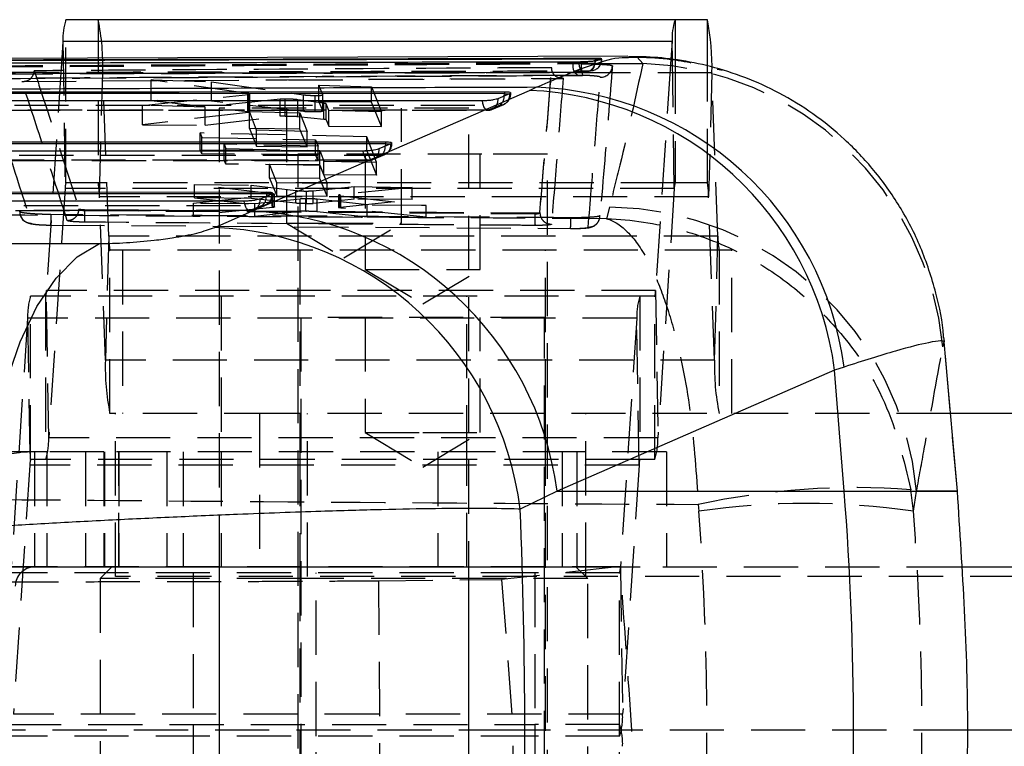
# Model space of a CAD drawing. Extents: x 40 to 414, y 17 to 320.
# Tile 5 of 16: x 175 to 200, y 35 to 54. Entities that reach past the tile are written whole.
import ezdxf

# ---------------------------------------------------------------- set-up
doc = ezdxf.new("R2010")
doc.units = 0
doc.header["$LTSCALE"] = 1.111111
doc.linetypes.add('HIDDEN', pattern=[1.905, 1.27, -0.635])
doc.layers.get('0').update_dxf_attribs({"linetype": 'CONTINUOUS'})

msp = doc.modelspace()

# ---------------------------------------------------------------- linework, layer by layer
at = {"color": 7, "linetype": 'CONTINUOUS'}
for p, q in [((191.697932, 54.380134), (175.830888, 54.380134)), ((192.538835, 54.380134), (191.697932, 54.380134)), ((175.752123, 53.813892), (175.723253, 53.376129)), ((191.619167, 53.813892), (175.752123, 53.813892)), ((191.619167, 53.813892), (191.588499, 53.348858)), ((190.471296, 53.430382), (172.082051, 53.362735)), ((189.616616, 53.31461), (189.784818, 53.358046)), ((189.624177, 53.369476), (189.624177, 53.35382)), ((189.784818, 53.358046), (189.788204, 53.361265)), ((190.471552, 53.393077), (190.487651, 53.393956)), ((189.594604, 53.310212), (189.616616, 53.31461)), ((187.902796, 52.540444), (188.081621, 52.620048)), ((170.370171, 52.505016), (187.250822, 52.504802)), ((180.671546, 49.391729), (187.902796, 52.540444)), ((187.389216, 52.4507), (187.084242, 52.322229)), ((187.250822, 52.504802), (187.250822, 52.454475)), ((187.397521, 52.454475), (187.389216, 52.4507)), ((168.376194, 51.198733), (184.152263, 51.199575)), ((184.290656, 51.145496), (183.985682, 51.017041)), ((184.152263, 51.199575), (184.152263, 51.149253)), ((184.298925, 51.149253), (184.290656, 51.145496)), ((166.382216, 49.892333), (181.053705, 49.894534)), ((181.192095, 49.84049), (180.887122, 49.712063)), ((181.053705, 49.894534), (181.053705, 49.84422)), ((181.20031, 49.84422), (181.192095, 49.84049)), ((179.70616, 48.972137), (180.671546, 49.391729)), ((165.002713, 48.55598), (176.70727, 48.553663)), ((198.710381, 45.999818), (198.710745, 45.995682)), ((199.050832, 42.110035), (198.710782, 45.996844)), ((195.852681, 45.258867), (188.622517, 42.110035)), ((196.100106, 45.338472), (195.852681, 45.258867)), ((196.101255, 42.110035), (195.852681, 45.258867)), ((211.377238, 44.130134), (198.874097, 44.130134)), ((188.622517, 42.110035), (187.661459, 41.636437)), ((188.622517, 42.110035), (196.101255, 42.110035)), ((196.101255, 42.110035), (199.050683, 42.110035)), ((219.790255, 40.130134), (199.137124, 40.130134)), ((219.790255, 35.880134), (199.320949, 35.880134))]:
    msp.add_line(p, q, dxfattribs=at)
at = {"color": 7, "linetype": 'HIDDEN'}
for p, q in [((175.830888, 50.130134), (175.830888, 54.380134)), ((176.671791, 54.380134), (176.671791, 50.130134)), ((175.752123, 53.813892), (175.81034, 49.982418)), ((175.723253, 53.376129), (175.324378, 47.327849)), ((189.784818, 53.35382), (189.784818, 53.358046)), ((189.784818, 53.35382), (189.79213, 53.35382)), ((190.487651, 53.393956), (190.708857, 53.406015)), ((190.708857, 53.406015), (190.857623, 53.243352)), ((191.588499, 53.348858), (191.191422, 47.327849)), ((191.677384, 49.982418), (191.626288, 53.345261)), ((188.485069, 53.121094), (188.485063, 53.130407)), ((189.035878, 53.235861), (189.035878, 53.259971)), ((189.035878, 53.235861), (189.259185, 53.234572)), ((189.616616, 53.310212), (189.594604, 53.310212)), ((189.616616, 53.31461), (189.616616, 53.310212)), ((189.689703, 53.237656), (190.857623, 53.243352)), ((191.697932, 53.338442), (191.697932, 50.130134)), ((192.538835, 50.130134), (192.538835, 53.175857)), ((176.702693, 49.769019), (176.790247, 52.995859)), ((192.657291, 52.995859), (176.790247, 52.995859)), ((176.947375, 48.741249), (176.790247, 52.995859)), ((181.597433, 52.816559), (188.782281, 52.856576)), ((181.631115, 52.81071), (188.798935, 52.850468)), ((189.28962, 52.931188), (189.162069, 52.932466)), ((192.657291, 52.995859), (192.569737, 49.769019)), ((192.814418, 48.741249), (192.657291, 52.995859)), ((174.686669, 52.774984), (181.597433, 52.816559)), ((178.054612, 52.273763), (178.054612, 52.813031)), ((180.56826, 52.459031), (178.054612, 52.813031)), ((178.054612, 52.813031), (179.621072, 52.763969)), ((179.621072, 52.763969), (182.021568, 52.42512)), ((179.621072, 52.261856), (179.621072, 52.763969)), ((182.42069, 52.678032), (183.79333, 52.636707)), ((182.42069, 52.240573), (182.42069, 52.678032)), ((182.519076, 52.423641), (182.42069, 52.678032)), ((183.79333, 52.230138), (183.79333, 52.636707)), ((183.79333, 52.636707), (184.04958, 51.979402)), ((177.824658, 52.149812), (180.584034, 52.432966)), ((180.56826, 51.991919), (180.568259, 52.459031)), ((180.584034, 52.432966), (180.618567, 52.438917)), ((180.584034, 51.967405), (180.584034, 52.432966)), ((180.624775, 51.978264), (180.624775, 52.44362)), ((182.021567, 51.989155), (182.021568, 52.42512)), ((182.327322, 51.978549), (182.327322, 52.407619)), ((182.519076, 51.99785), (182.519076, 52.423641)), ((182.519191, 51.997252), (182.519191, 52.423028)), ((187.397521, 52.454475), (187.41869, 52.454475)), ((187.41869, 52.454475), (187.41869, 52.474041)), ((177.824658, 51.645475), (177.824658, 52.149812)), ((179.454499, 52.10411), (177.824658, 52.149812)), ((178.054612, 52.273763), (180.56826, 51.991919)), ((179.621072, 52.261856), (178.054612, 52.273763)), ((181.41456, 52.308122), (179.454499, 52.10411)), ((179.454499, 51.633088), (179.454499, 52.10411)), ((182.021567, 51.989155), (179.621072, 52.261856)), ((186.322472, 52.080134), (179.822472, 52.080134)), ((179.822472, 52.080134), (179.822472, 24.580133)), ((181.414556, 51.864872), (181.414556, 52.308122)), ((181.545011, 51.872235), (181.545011, 52.313121)), ((181.572472, 52.080134), (181.572472, 49.080134)), ((181.870919, 51.862376), (181.870919, 52.296117)), ((182.551772, 52.204171), (181.870919, 52.296117)), ((183.79333, 52.230138), (182.42069, 52.240573)), ((182.42069, 52.240573), (182.519076, 51.99785)), ((182.551772, 51.787315), (182.551772, 52.204171)), ((182.609714, 51.774219), (182.609714, 52.189404)), ((182.676835, 52.016026), (182.609714, 52.189404)), ((184.04958, 51.598162), (183.79333, 52.230138)), ((184.572472, 49.080134), (184.572472, 52.080134)), ((186.322472, 24.580133), (186.322472, 52.080134)), ((187.138606, 52.154876), (186.833633, 52.026406)), ((186.928176, 52.040538), (187.233122, 52.169187)), ((170.037281, 52.021628), (186.809216, 52.021565)), ((180.584034, 51.967405), (177.824658, 51.645475)), ((179.454499, 51.633088), (181.414556, 51.864872)), ((180.612738, 51.987566), (181.925122, 51.952371)), ((180.612738, 51.543826), (180.612738, 51.987566)), ((180.798968, 51.501168), (180.612738, 51.987566)), ((181.870919, 51.862376), (182.551772, 51.787315)), ((181.925122, 51.533852), (181.925122, 51.952371)), ((181.925122, 51.952371), (182.111435, 51.469672)), ((182.676835, 51.608596), (182.676835, 52.016026)), ((184.04958, 51.979402), (182.676835, 52.016026)), ((184.04958, 51.598162), (184.04958, 51.979402)), ((177.824658, 51.645475), (179.454499, 51.633088)), ((182.609714, 51.774219), (182.676835, 51.608596)), ((182.676835, 51.608596), (184.04958, 51.598162)), ((183.665953, 51.329689), (179.325064, 51.431011)), ((179.325064, 50.99548), (179.325064, 51.431011)), ((179.325064, 51.431011), (179.36812, 51.31724)), ((179.36812, 50.888967), (179.36812, 51.31724)), ((179.36812, 51.31724), (182.336269, 51.24949)), ((181.925122, 51.533852), (180.612738, 51.543826)), ((180.612738, 51.543826), (180.798968, 51.084263)), ((180.798968, 51.084263), (180.798968, 51.501168)), ((182.111435, 51.469672), (180.798968, 51.501168)), ((182.111435, 51.074288), (181.925122, 51.533852)), ((182.111435, 51.074288), (182.111435, 51.469672)), ((183.921421, 50.673744), (183.665953, 51.329689)), ((183.665953, 50.962516), (183.665953, 51.329689)), ((182.399877, 51.084586), (179.957013, 51.137531)), ((179.957013, 50.727624), (179.957013, 51.137531)), ((179.957013, 51.137531), (179.999528, 51.025544)), ((180.798968, 51.084263), (182.111435, 51.074288)), ((182.336269, 50.866428), (182.336269, 51.24949)), ((182.336269, 51.24949), (182.399877, 51.084586)), ((182.399877, 50.709073), (182.399877, 51.084586)), ((184.298925, 51.149253), (184.320131, 51.149253)), ((184.320131, 51.149253), (184.320131, 51.168833)), ((179.325064, 50.99548), (183.665953, 50.962516)), ((179.36812, 50.888967), (179.325064, 50.99548)), ((182.336269, 50.866428), (179.36812, 50.888967)), ((179.999528, 50.622449), (179.999528, 51.025544)), ((179.999528, 51.025544), (182.442392, 50.974411)), ((186.666719, 50.880133), (181.873734, 50.880133)), ((181.873734, 50.880133), (181.873734, 50.016498)), ((182.399877, 50.709073), (182.336269, 50.866428)), ((182.442392, 50.603898), (182.442392, 50.974411)), ((182.442392, 50.974411), (182.54868, 50.699136)), ((183.623734, 50.880133), (183.623734, 47.880134)), ((183.665953, 50.962516), (183.921421, 50.330539)), ((184.040061, 50.849654), (183.735089, 50.721197)), ((183.828849, 50.740238), (184.133825, 50.868682)), ((186.623734, 47.880134), (186.623734, 50.880133)), ((188.373735, 50.880133), (186.666719, 50.880133)), ((188.373735, 23.380133), (188.373735, 50.880133)), ((168.043325, 50.71534), (183.710678, 50.716371)), ((179.957013, 50.727624), (182.399877, 50.709073)), ((179.999528, 50.622449), (179.957013, 50.727624)), ((182.442392, 50.603898), (179.999528, 50.622449)), ((181.135058, 50.620544), (182.447444, 50.596753)), ((181.135058, 50.251733), (181.135058, 50.620544)), ((181.321262, 50.134755), (181.135058, 50.620544)), ((182.54868, 50.340964), (182.442392, 50.603898)), ((182.447444, 50.241757), (182.447444, 50.596753)), ((182.447444, 50.596753), (182.633741, 50.115886)), ((182.54868, 50.340964), (182.54868, 50.699136)), ((182.54868, 50.699136), (183.921421, 50.673744)), ((183.921421, 50.330539), (183.921421, 50.673744)), ((183.921421, 50.330539), (182.54868, 50.340964)), ((191.697932, 50.130134), (175.830888, 50.130134)), ((179.176605, 49.73966), (179.176605, 50.092626)), ((181.207591, 49.845601), (179.176605, 50.092626)), ((179.176605, 50.092626), (180.652298, 50.071585)), ((180.652298, 50.071585), (181.823722, 49.931903)), ((180.652298, 49.728444), (180.652298, 50.071585)), ((182.447444, 50.241757), (181.135058, 50.251733)), ((181.135058, 50.251733), (181.321262, 49.792164)), ((181.321262, 49.792164), (181.321262, 50.134755)), ((182.633741, 50.115886), (181.321262, 50.134755)), ((182.267046, 49.926358), (183.342114, 50.03452)), ((182.633741, 49.782189), (182.447444, 50.241757)), ((182.633741, 49.782189), (182.633741, 50.115886)), ((184.84874, 50.014458), (182.978059, 49.822012)), ((183.342114, 50.03452), (184.84874, 50.014458)), ((183.342114, 49.707999), (183.342114, 50.03452)), ((184.84874, 49.696547), (184.84874, 50.014458)), ((192.538835, 50.130134), (191.697932, 50.130134)), ((175.81034, 49.982418), (175.382596, 43.496376)), ((191.677384, 49.982418), (175.81034, 49.982418)), ((192.569737, 49.769019), (176.702693, 49.769019)), ((176.859821, 45.514409), (176.702693, 49.769019)), ((179.151925, 49.599834), (181.216875, 49.818427)), ((181.20031, 49.84422), (181.221572, 49.84422)), ((181.207591, 49.517622), (181.20759, 49.845601)), ((181.216875, 49.818427), (181.256278, 49.824779)), ((181.216875, 49.491945), (181.216875, 49.818427)), ((181.221572, 49.84422), (181.221572, 49.863821)), ((181.266261, 49.503741), (181.266261, 49.830757)), ((181.321262, 49.792164), (182.633741, 49.782189)), ((181.823722, 49.602117), (181.823722, 49.931903)), ((182.095947, 49.591851), (182.095947, 49.919839)), ((182.267046, 49.598842), (182.267046, 49.926358)), ((182.930128, 49.809992), (182.930128, 49.490104)), ((182.97806, 49.501767), (182.978059, 49.822012)), ((182.990047, 49.476068), (182.990046, 49.795227)), ((182.990047, 49.795227), (185.215019, 49.542128)), ((191.677384, 49.982418), (191.24964, 43.496376)), ((192.726865, 45.514409), (192.569737, 49.769019)), ((179.151925, 49.281688), (179.151925, 49.599834)), ((180.747905, 49.584013), (179.151925, 49.599834)), ((179.176605, 49.73966), (181.207591, 49.517622)), ((180.652298, 49.728444), (179.176605, 49.73966)), ((180.941521, 49.544619), (180.63655, 49.416188)), ((181.823722, 49.602117), (180.652298, 49.728444)), ((180.730259, 49.435293), (181.035238, 49.563696)), ((181.931633, 49.711588), (180.747905, 49.584013)), ((180.747905, 49.269559), (180.747905, 49.584013)), ((181.873734, 49.517522), (181.873734, 23.380133)), ((181.931633, 49.392823), (181.931633, 49.711588)), ((182.082207, 49.399771), (182.082207, 49.71845)), ((183.342114, 49.707999), (182.267046, 49.598842)), ((182.378953, 49.389484), (182.378953, 49.706826)), ((183.679698, 49.55614), (182.378953, 49.706826)), ((182.97806, 49.501767), (184.84874, 49.696547)), ((184.84874, 49.696547), (183.342114, 49.707999)), ((183.679698, 49.247277), (183.679698, 49.55614)), ((185.215019, 49.542128), (183.679698, 49.55614)), ((185.215019, 49.235609), (185.215019, 49.542128)), ((189.986187, 49.498408), (189.907633, 49.200066)), ((166.049378, 49.408922), (180.61215, 49.411371)), ((174.629567, 49.380939), (174.627361, 49.38453)), ((176.173059, 49.452338), (176.175162, 49.450561)), ((176.314321, 49.439086), (188.043581, 49.350774)), ((176.314321, 49.439086), (176.314321, 49.413723)), ((176.314321, 49.413701), (188.043581, 49.32804)), ((181.216875, 49.491945), (179.151925, 49.281688)), ((179.151925, 49.281688), (180.747905, 49.269559)), ((180.747905, 49.269559), (181.931633, 49.392823)), ((182.378953, 49.389484), (183.679698, 49.247277)), ((182.990046, 49.476068), (182.945243, 49.482905)), ((185.215019, 49.235609), (182.990047, 49.476068)), ((183.679698, 49.247277), (185.215019, 49.235609)), ((188.043581, 49.350773), (188.043581, 49.328034)), ((188.17608, 49.357788), (188.176074, 49.357835)), ((188.176077, 49.359967), (188.176077, 49.357835)), ((175.427204, 49.033195), (188.971011, 48.94458)), ((181.572472, 49.080134), (182.422332, 49.080134)), ((181.572472, 49.080134), (183.072472, 48.178842)), ((182.422332, 49.080134), (184.572472, 49.080134)), ((183.072472, 48.178842), (184.572472, 49.080134)), ((176.947375, 48.741249), (176.859821, 45.514409)), ((192.814418, 48.741249), (176.947375, 48.741249)), ((192.726865, 45.514409), (192.814418, 48.741249)), ((192.84532, 48.380134), (176.978276, 48.380134)), ((176.978276, 44.130134), (176.978276, 48.380134)), ((177.308919, 48.380134), (177.308919, 44.130134)), ((181.923734, 48.380134), (181.923734, 44.130134)), ((188.323734, 44.130134), (188.323734, 48.380134)), ((192.84532, 48.380134), (192.84532, 44.130134)), ((193.175963, 48.380134), (192.84532, 48.380134)), ((193.175963, 44.130134), (193.175963, 48.380134)), ((183.623734, 47.880134), (186.623734, 47.880134)), ((183.623734, 47.880134), (185.123734, 46.978843)), ((185.123734, 46.978843), (186.623734, 47.880134)), ((191.191422, 47.327849), (175.324378, 47.327849)), ((175.382596, 43.496376), (175.324378, 47.327849)), ((191.191422, 47.327849), (191.24964, 43.496376)), ((190.779929, 47.180134), (174.912885, 47.180134)), ((174.912885, 42.930134), (174.912885, 47.180134)), ((175.303831, 47.180134), (175.303831, 42.930134)), ((179.872472, 47.180134), (179.872472, 42.930134)), ((186.272472, 42.930134), (186.272472, 47.180134)), ((190.779929, 47.180134), (190.779929, 42.930134)), ((191.170875, 47.180134), (190.779929, 47.180134)), ((191.170875, 42.930134), (191.170875, 47.180134)), ((174.83412, 46.613891), (174.406375, 40.127849)), ((190.701165, 46.613891), (174.83412, 46.613891)), ((174.83412, 46.613891), (174.892337, 42.782418)), ((188.298734, 46.630134), (181.948734, 46.630134)), ((181.948734, 46.630134), (181.948734, 28.630134)), ((183.623734, 46.630134), (183.623734, 43.630133)), ((186.623734, 43.630133), (186.623734, 46.630134)), ((188.298734, 28.630134), (188.298734, 46.630134)), ((190.701165, 46.613891), (190.273419, 40.127849)), ((190.759382, 42.782418), (190.701165, 46.613891)), ((198.667656, 45.860454), (198.710381, 45.999818)), ((198.690932, 46.111233), (198.710381, 45.999818)), ((199.050683, 42.110035), (198.710745, 45.995682)), ((192.726865, 45.514409), (176.859821, 45.514409)), ((181.36544, 44.130134), (176.978276, 44.130134)), ((177.123734, 39.880134), (177.123734, 44.130134)), ((180.873734, 44.130134), (180.873734, 39.880134)), ((198.874097, 44.130134), (181.36544, 44.130134)), ((181.923734, 44.130134), (181.923734, 43.130133)), ((182.123734, 39.880134), (182.123734, 44.130134)), ((188.323734, 43.130133), (188.323734, 44.130134)), ((189.373734, 39.880134), (189.373734, 44.130134)), ((183.623734, 43.630133), (185.123734, 43.630133)), ((183.623734, 43.630133), (185.123734, 42.728843)), ((185.123734, 43.630133), (186.623734, 43.630133)), ((185.123734, 42.728843), (186.623734, 43.630133)), ((191.24964, 43.496376), (175.382596, 43.496376)), ((175.338384, 43.130133), (174.011335, 43.130133)), ((175.010927, 43.130133), (175.010927, 40.130134)), ((175.338384, 43.130133), (175.338384, 40.130134)), ((176.822472, 43.130133), (175.338384, 43.130133)), ((176.337976, 43.130133), (176.337976, 40.130134)), ((189.14089, 43.130133), (176.822472, 43.130133)), ((176.822472, 43.130133), (176.822472, 40.130134)), ((176.834681, 43.130133), (176.834681, 40.130134)), ((177.209528, 43.130133), (177.209528, 40.130134)), ((177.213435, 40.130134), (177.213435, 43.130133)), ((178.459018, 43.130133), (178.459018, 40.130134)), ((178.885943, 43.130133), (178.885943, 40.130134)), ((179.872472, 43.130133), (179.872472, 40.130134)), ((181.923734, 43.130133), (181.923734, 40.130134)), ((185.5142, 43.130133), (185.5142, 40.130134)), ((186.272472, 40.130134), (186.272472, 43.130133)), ((188.323734, 40.130134), (188.323734, 43.130133)), ((188.757851, 43.130133), (188.757851, 40.130134)), ((189.14089, 43.130133), (189.14089, 40.130134)), ((191.47101, 43.130133), (189.14089, 43.130133)), ((191.47101, 43.130133), (191.47101, 40.130134)), ((190.779929, 42.930134), (174.912885, 42.930134)), ((191.170875, 42.930134), (190.779929, 42.930134)), ((174.892337, 42.782418), (174.464593, 36.296376)), ((190.759382, 42.782418), (174.892337, 42.782418)), ((190.759382, 42.782418), (190.331637, 36.296376)), ((197.904005, 41.583023), (197.839315, 42.142419)), ((197.904005, 41.583023), (197.987286, 42.110035)), ((199.050683, 42.110035), (197.987286, 42.110035)), ((192.30235, 41.759497), (192.320731, 41.583023)), ((175.338384, 40.130134), (174.011335, 40.130134)), ((174.19965, 40.141697), (190.270556, 40.141697)), ((190.273419, 40.127849), (174.406375, 40.127849)), ((176.822472, 40.130134), (175.338384, 40.130134)), ((177.022472, 40.130134), (176.722472, 39.830133)), ((189.14089, 40.130134), (176.822472, 40.130134)), ((179.822472, 40.130134), (179.822472, 31.630133)), ((181.923734, 40.130134), (181.923734, 35.880134)), ((186.322472, 31.630133), (186.322472, 40.130134)), ((190.270556, 40.141697), (187.17875, 39.805044)), ((188.323734, 35.880134), (188.323734, 40.130134)), ((189.422472, 39.830133), (189.122472, 40.130134)), ((190.784976, 40.130134), (189.14089, 40.130134)), ((190.273419, 40.127849), (190.331637, 36.296376)), ((199.137124, 40.130134), (190.784976, 40.130134)), ((188.047808, 39.980134), (172.180764, 39.980134)), ((181.690793, 39.830133), (176.722472, 39.830133)), ((176.722472, 39.830133), (176.722472, 31.930134)), ((211.377238, 39.880134), (177.123734, 39.880134)), ((179.147392, 39.980134), (179.147392, 35.730134)), ((189.422472, 39.830133), (181.690793, 39.830133)), ((182.347392, 35.730134), (182.347392, 39.980134)), ((183.975817, 39.775364), (187.17875, 39.805044)), ((183.975817, 39.775364), (184.019715, 31.984496)), ((187.17875, 39.805044), (187.478809, 35.880134)), ((188.047808, 39.980134), (188.047808, 35.730134)), ((190.252872, 39.980134), (188.047808, 39.980134)), ((189.422472, 31.930134), (189.422472, 39.830133)), ((190.252872, 35.730134), (190.252872, 39.980134)), ((190.331637, 36.296376), (174.464593, 36.296376)), ((172.180764, 36.030134), (188.047808, 36.030134)), ((179.147392, 36.030134), (179.147392, 31.780134)), ((182.347392, 31.780134), (182.347392, 36.030134)), ((188.047808, 36.030134), (188.047808, 31.780134)), ((190.252872, 36.030134), (188.047808, 36.030134)), ((190.252872, 31.780134), (190.252872, 36.030134)), ((188.047808, 35.730134), (172.180764, 35.730134)), ((187.478809, 35.880134), (173.904688, 35.880134)), ((181.923734, 35.880134), (181.923734, 31.630133)), ((190.573518, 35.880134), (187.478809, 35.880134)), ((187.478809, 31.952443), (187.478809, 35.880134)), ((190.252872, 35.730134), (188.047808, 35.730134)), ((188.323734, 31.630133), (188.323734, 35.880134)), ((199.320949, 35.880134), (190.573518, 35.880134))]:
    msp.add_line(p, q, dxfattribs=at)
at = {"color": 8, "linetype": 'CONTINUOUS'}
for p, q in [((191.697932, 54.380134), (191.697932, 53.338442)), ((192.538835, 53.175857), (192.538835, 54.380134)), ((191.626288, 53.345261), (191.619167, 53.813892)), ((189.623154, 53.315362), (189.624177, 53.35382)), ((189.624177, 53.35382), (189.784818, 53.35382)), ((187.250822, 52.454475), (187.397521, 52.454475)), ((184.152263, 51.149253), (184.298925, 51.149253)), ((181.053705, 49.84422), (181.20031, 49.84422))]:
    msp.add_line(p, q, dxfattribs=at)
at = {"color": 7, "linetype": 'HIDDEN', "flags": 128}
for points in [[(189.185153, 53.287316), (189.189841, 53.228734), (189.199544, 53.173259), (189.21389, 53.123009), (189.232332, 53.079899), (189.254167, 53.045575), (189.278561, 53.021345), (189.304585, 53.008134), (189.331246, 53.006446)], [(189.495779, 53.04979), (189.521295, 53.058412), (189.545607, 53.077601), (189.567846, 53.106668), (189.587215, 53.144574), (189.603023, 53.189963), (189.614704, 53.241214), (189.621841, 53.296492), (189.623154, 53.315362)], [(189.40261, 53.016776), (189.388042, 53.013148), (189.331246, 53.006446)], [(189.495779, 53.04979), (189.553022, 53.056428), (189.560236, 53.058103)], [(170.257971, 52.155066), (170.80222, 52.155061), (172.979216, 52.155033), (181.687201, 52.154934), (187.138606, 52.154876)], [(186.675195, 52.266769), (186.68285, 52.210204), (186.695263, 52.157998), (186.711966, 52.112118), (186.732331, 52.074289), (186.755589, 52.045938), (186.780867, 52.028129), (186.807213, 52.021537), (186.833633, 52.026406)], [(186.833633, 52.026406), (186.289385, 52.026408), (184.112389, 52.026419), (175.404404, 52.026466), (170.061717, 52.026499)], [(168.264012, 50.848778), (168.808261, 50.848808), (170.985257, 50.848927), (179.693237, 50.849409), (184.040061, 50.849654)], [(183.735089, 50.721197), (183.708668, 50.716329), (183.682323, 50.722923), (183.657044, 50.740732), (183.633784, 50.769085), (183.613417, 50.806915), (183.596712, 50.852796), (183.584296, 50.905003), (183.576639, 50.961569)], [(183.735089, 50.721197), (183.190841, 50.721162), (181.013845, 50.721021), (172.305865, 50.720467), (168.067759, 50.720203)], [(166.270064, 49.542371), (166.814312, 49.542454), (168.991306, 49.542785), (177.69928, 49.544119), (180.941521, 49.544619)], [(180.63655, 49.416188), (180.61013, 49.411322), (180.583784, 49.417919), (180.558503, 49.435729), (180.535241, 49.464084), (180.514872, 49.501916), (180.498164, 49.547799), (180.485745, 49.600007), (180.478083, 49.656574)], [(180.63655, 49.416188), (180.092302, 49.416097), (177.915309, 49.415735), (169.207335, 49.414294), (166.073811, 49.413779)], [(174.642917, 49.286666), (174.642917, 49.286665), (174.642921, 49.286653), (174.642921, 49.286652), (174.642923, 49.286649), (174.703455, 49.180985), (174.756546, 49.132533), (174.810731, 49.100655), (174.859422, 49.081789), (174.916776, 49.067366), (175.08024, 49.046334), (175.264372, 49.035633), (175.427867, 49.032536)]]:
    msp.add_lwpolyline(points, dxfattribs=at)
at = {"color": 7, "linetype": 'CONTINUOUS', "flags": 128}
for points in [[(187.250822, 52.454475), (178.77931, 52.454561), (170.370171, 52.454658)], [(186.675195, 52.266769), (186.130945, 52.266771), (183.953947, 52.266773), (175.245956, 52.266793), (169.903265, 52.26681)], [(184.152263, 51.149253), (176.233029, 51.148803), (168.376194, 51.148368)], [(183.576639, 50.961569), (183.032389, 50.961531), (180.855392, 50.961381), (172.147401, 50.960788), (167.909292, 50.960504)], [(181.053705, 49.84422), (173.686741, 49.84308), (166.382216, 49.841959)], [(180.478083, 49.656574), (179.933834, 49.65648), (177.756837, 49.656102), (169.048849, 49.6546), (165.91532, 49.654063)], [(173.707213, 41.164191), (173.801227, 42.483417), (173.991511, 43.75073), (174.272918, 44.931847), (174.637835, 45.994818), (175.07639, 46.91089), (175.576721, 47.655284), (176.125294, 48.20786), (176.707269, 48.553674)]]:
    msp.add_lwpolyline(points, dxfattribs=at)
at = {"color": 8, "linetype": 'CONTINUOUS', "flags": 128}
for points in [[(187.247833, 52.391142), (187.248761, 52.401792), (187.250822, 52.454475)], [(184.152263, 51.149253), (184.150205, 51.09657), (184.149281, 51.085949)], [(181.053705, 49.84422), (181.05165, 49.791535), (181.050732, 49.78096)]]:
    msp.add_lwpolyline(points, dxfattribs=at)
at = {"color": 7, "linetype": 'CONTINUOUS'}
for centre, radius, start, end in [((177.387263, 53.875042), 1.636283, 162.0201349, 182.1417182), ((193.254288, 53.875044), 1.636264, 162.0200194, 182.1418338), ((186.666548, 53.180422), 5.993586, 358.2353877, 11.546666), ((187.791677, 44.244988), 8.380078, 7.4976852, 88.0172105), ((187.544243, 44.168429), 8.37969, 7.4770288, 87.5476589), ((180.314519, 41.020158), 8.379181, 7.4736182, 87.5579494), ((179.369544, 40.625624), 8.353298, 6.9502624, 87.6905092), ((117.411046, 35.899927), 78.934874, 355.48765909, 4.51234091)]:
    msp.add_arc(centre, radius, start, end, dxfattribs=at)
at = {"color": 7, "linetype": 'HIDDEN'}
for centre, radius, start, end in [((170.79938, 53.180412), 5.993709, 358.2355169, 11.54652), ((189.485925, 53.347675), 0.298955, 284.3927144, 1.1777162), ((189.48763, 53.353819), 0.3045, 283.7945503, 0), ((189.337235, 53.183264), 0.305913, 170.0996814, 235.0681962), ((189.958355, 53.151494), 0.704089, 173.2237141, 198.2338323), ((189.321075, 53.300997), 0.295684, 286.0066913, 1.7859277), ((189.761157, 53.187309), 0.303939, 267.9365405, 357.7511444), ((190.581622, 45.128994), 8.11905, 5.1688838, 88.0518968), ((189.321275, 53.310212), 0.3045, 270.1179298, 285.4924573), ((186.823413, 52.289129), 0.262921, 272.2278673, 7.232513), ((187.128383, 52.417602), 0.262925, 272.2284197, 7.2317506), ((186.943875, 52.388283), 0.303972, 309.8382476, 0.5387926), ((187.11419, 52.454475), 0.3045, 292.8435522, 0), ((186.809217, 52.326004), 0.3045, 269.9997775, 292.8433801), ((184.02982, 51.112384), 0.262929, 272.2321924, 7.2347918), ((183.876803, 51.068504), 0.273036, 306.7221141, 3.6632223), ((184.015631, 51.149253), 0.3045, 292.8413318, 0), ((183.724848, 50.983927), 0.262929, 272.2323611, 7.235399), ((183.710658, 51.020796), 0.3045, 270.0037532, 292.8410418), ((176.236907, 49.998369), 0.426865, 162.0203466, 182.1415048), ((175.139863, 49.817163), 1.563572, 358.2355153, 11.5465391), ((192.103972, 49.998365), 0.426886, 162.0206722, 182.1408248), ((191.00694, 49.817167), 1.563538, 358.2353407, 11.5466495), ((180.931251, 49.807358), 0.262939, 272.238363, 7.238967), ((180.778267, 49.76346), 0.273026, 306.7227295, 3.6749411), ((180.917072, 49.84422), 0.3045, 292.8373939, 0), ((180.626278, 49.678928), 0.26294, 272.2390415, 7.2395777), ((189.900345, 41.378941), 8.119921, 5.1657423, 89.3942652), ((180.612099, 49.715789), 0.3045, 270.0096134, 292.8368485), ((190.605812, 49.243179), 2.563636, 178.1031875, 184.8941647), ((178.510204, 48.693104), 1.563571, 178.2355092, 191.5465406), ((194.377424, 48.693118), 1.563746, 178.2362295, 191.5457607), ((174.897835, 47.311895), 0.426841, 342.0197434, 2.1420194), ((190.764891, 47.311892), 0.42683, 342.0196885, 2.1425173), ((176.469274, 46.67504), 1.636297, 162.0202224, 182.1416565), ((192.336284, 46.675044), 1.636263, 162.0200087, 182.1418702), ((182.85067, 45.329854), 5.993691, 178.2354976, 191.5465405), ((198.717888, 45.329866), 5.993865, 178.2356612, 191.5463159), ((173.747464, 43.435225), 1.636275, 342.0200733, 2.1417567), ((189.614522, 43.435223), 1.636261, 342.019999, 2.1418541), ((175.014349, 39.633549), 3.496586, 90.056062, 180.0559717), ((175.318908, 42.798369), 0.426869, 162.0204299, 182.1414708), ((191.185931, 42.798371), 0.426847, 162.0197435, 182.1418028), ((196.384152, 22.960673), 19.236863, 85.6617427, 102.2505138), ((195.112368, 22.701311), 19.086966, 81.5898188, 98.4101812), ((175.011416, 39.630621), 0.499513, 90.0560998, 180.0559607), ((189.846826, 40.1119), 0.426892, 342.021171, 2.1410348), ((188.696439, 36.235234), 1.636341, 342.0204971, 2.1413609), ((188.696439, 35.525033), 1.636341, 357.8586391, 17.9795029)]:
    msp.add_arc(centre, radius, start, end, dxfattribs=at)
for centre, major_axis, ratio, start_param, end_param in [((181.652695, 51.850983), (0.279997, -0.002835), 0.078021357, 1.966348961, 2.588530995), ((182.334652, 51.776306), (0.2752, -0.002787), 0.078021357, 0.032500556, 0.662488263), ((182.038136, 49.613928), (0.281482, -0.00285), 0.078021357, 4.920031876, 5.662856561), ((182.162019, 49.377935), (0.28112, -0.002847), 0.078021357, 1.859453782, 2.53217751), ((128.175006, 35.899927), (0, 71.253), 0.903130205, 4.631986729, 4.792233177), ((128.175006, 35.899927), (0, 71.253), 0.981739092, 4.631986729, 4.792233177), ((187.695098, 35.899927), (-4.988261, 71.252718), 0.04018116, 4.70929819, 4.769142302), ((187.696481, 35.899927), (0, 71.253), 0.040377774, 4.652266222, 4.712111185)]:
    msp.add_ellipse(centre, major_axis=major_axis, ratio=ratio, start_param=start_param, end_param=end_param, dxfattribs=at)
at = {"color": 7, "linetype": 'CONTINUOUS'}
msp.add_ellipse((150.336643, 35.899927), major_axis=(0, 71.253), ratio=0.525540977, start_param=4.633324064, end_param=4.792985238, dxfattribs=at)
for points, knots in [([(189.624177, 53.369476), (186.731044, 53.362316), (180.944778, 53.347997), (175.158502, 53.331169), (172.265363, 53.322755)], [0, 0, 0, 0, 0.499999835, 1, 1, 1, 1]), ([(189.624177, 53.35382), (186.730981, 53.346955), (183.815621, 53.340037), (178.029607, 53.325125), (175.136403, 53.317048), (172.265363, 53.309033)], [0, 0, 0, 0, 0.499999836, 0.503830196, 1, 1, 1, 1]), ([(189.790016, 53.362988), (189.782582, 53.364332), (189.767721, 53.36702), (189.707149, 53.369229), (189.651128, 53.369396), (189.624177, 53.369476)], [0, 0, 0, 0, 0.341855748, 0.683380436, 1, 1, 1, 1]), ([(198.691455, 46.097291), (198.690895, 46.113302), (198.677143, 46.506723), (198.496779, 47.306325), (198.130943, 48.446218), (197.575451, 49.51941), (196.904865, 50.461784), (196.140433, 51.26877), (195.308685, 51.940136), (194.432915, 52.477788), (193.536564, 52.885706), (192.642249, 53.172073), (191.777659, 53.343026), (191.053449, 53.418026), (190.640293, 53.412754), (190.487742, 53.410808)], [0, 0, 0, 0, 0.003955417, 0.097190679, 0.200335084, 0.299164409, 0.393874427, 0.484965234, 0.572711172, 0.657221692, 0.738471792, 0.816280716, 0.890221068, 0.959465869, 1, 1, 1, 1]), ([(171.82469, 53.249456), (172.00556, 53.249896), (172.912215, 53.252103), (176.722015, 53.261178), (182.327966, 53.273689), (187.208126, 53.283387), (189.185153, 53.287316)], [0, 0, 0, 0, 0.031255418, 0.156675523, 0.65835634, 1, 1, 1, 1]), ([(189.185153, 53.287316), (189.21539, 53.287601), (189.277632, 53.288188), (189.380786, 53.292098), (189.477579, 53.297846), (189.551846, 53.304255), (189.581859, 53.308436), (189.594604, 53.310212)], [0, 0, 0, 0, 0.201752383, 0.4152906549, 0.6288209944, 0.842374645, 1, 1, 1, 1]), ([(188.081621, 52.620048), (185.521028, 52.611429), (179.424022, 52.590907), (173.32032, 52.567559), (169.780024, 52.554017)], [0, 0, 0, 0, 0.419975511, 1, 1, 1, 1]), ([(187.084242, 52.322229), (187.070784, 52.317367), (187.040403, 52.30639), (186.964514, 52.290495), (186.867873, 52.277021), (186.765872, 52.268345), (186.704567, 52.26728), (186.675195, 52.266769)], [0, 0, 0, 0, 0.16867827, 0.380774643, 0.592846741, 0.804926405, 1, 1, 1, 1]), ([(187.250822, 52.504802), (187.279456, 52.504191), (187.336721, 52.502968), (187.39621, 52.493857), (187.410003, 52.484283), (187.416923, 52.47948)], [0, 0, 0, 0, 0.332578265, 0.665108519, 1, 1, 1, 1]), ([(187.41496, 52.474041), (187.415226, 52.470268), (187.415663, 52.464059), (187.402634, 52.457176), (187.397521, 52.454475)], [0, 0, 0, 0, 0.607623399, 1, 1, 1, 1]), ([(184.152263, 51.199575), (184.180897, 51.198966), (184.238161, 51.197749), (184.297652, 51.188641), (184.311444, 51.179073), (184.318365, 51.174272)], [0, 0, 0, 0, 0.332577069, 0.665109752, 1, 1, 1, 1]), ([(184.316401, 51.168833), (184.316667, 51.165062), (184.317104, 51.158849), (184.304053, 51.15196), (184.298925, 51.149253)], [0, 0, 0, 0, 0.607054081, 1, 1, 1, 1]), ([(183.985682, 51.017041), (183.972206, 51.012173), (183.941808, 51.001194), (183.865851, 50.985288), (183.769213, 50.971821), (183.667243, 50.963146), (183.605975, 50.96208), (183.576639, 50.961569)], [0, 0, 0, 0, 0.168913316, 0.380986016, 0.593068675, 0.805148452, 1, 1, 1, 1]), ([(181.053705, 49.894534), (181.082339, 49.893929), (181.139602, 49.892718), (181.199093, 49.883619), (181.212885, 49.874056), (181.219806, 49.869258)], [0, 0, 0, 0, 0.3325788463, 0.6651107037, 1, 1, 1, 1]), ([(181.217843, 49.863821), (181.218107, 49.860052), (181.218544, 49.853834), (181.205462, 49.846936), (181.20031, 49.84422)], [0, 0, 0, 0, 0.606206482, 1, 1, 1, 1]), ([(180.887122, 49.712063), (180.873615, 49.707186), (180.843183, 49.696199), (180.767159, 49.680288), (180.670494, 49.666824), (180.568579, 49.658156), (180.507368, 49.657086), (180.478083, 49.656574)], [0, 0, 0, 0, 0.169237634, 0.381321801, 0.593395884, 0.805473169, 1, 1, 1, 1]), ([(176.707269, 48.553674), (176.708547, 48.553674), (176.925965, 48.553659), (177.400066, 48.568545), (178.059918, 48.626205), (178.694312, 48.711702), (179.292983, 48.825082), (179.566059, 48.922274), (179.70616, 48.972137)], [0, 0, 0, 0, 0.001202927, 0.204636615, 0.408047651, 0.546678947, 0.767425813, 1, 1, 1, 1]), ([(198.710745, 45.995682), (198.691786, 46.008376), (198.653726, 46.033863), (198.27293, 45.974076), (197.528919, 45.792566), (196.579229, 45.490743), (196.100106, 45.338472)], [0, 0, 0, 0, 0.1969324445, 0.3953620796, 0.6949570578, 1, 1, 1, 1]), ([(199.050683, 29.689819), (199.186248, 31.759855), (199.457378, 35.899927), (199.186248, 40.039999), (199.050683, 42.110035)], [0, 0, 0, 0, 0.500000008, 1, 1, 1, 1]), ([(187.661459, 41.636437), (187.644983, 41.637066), (187.363828, 41.647803), (186.70616, 41.659326), (185.503729, 41.653625), (184.080458, 41.626484), (182.352906, 41.577375), (180.501881, 41.509787), (178.622684, 41.429307), (176.929956, 41.348016), (175.262743, 41.259569), (174.225723, 41.195984), (173.707213, 41.164191)], [0, 0, 0, 0, 0.006912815, 0.117964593, 0.229014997, 0.33892119, 0.448826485, 0.58759486, 0.690334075, 0.793072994, 0.896536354, 1, 1, 1, 1])]:
    msp.add_open_spline(points, degree=3, knots=knots, dxfattribs=at)
at = {"color": 8, "linetype": 'CONTINUOUS'}
msp.add_open_spline([(188.081621, 52.620048), (188.492745, 52.795601), (189.321276, 53.149391), (190.149959, 53.407495), (190.375666, 53.397376), (190.471552, 53.393077)], degree=3, knots=[0, 0, 0, 0, 0.3616417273, 0.7288108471, 1, 1, 1, 1], dxfattribs=at)
at = {"color": 7, "linetype": 'HIDDEN'}
for points, knots in [([(189.616616, 53.310212), (189.63873, 53.316214), (189.697298, 53.332109), (189.751242, 53.345491), (189.784818, 53.35382)], [0, 0, 0, 0, 0.377567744, 1, 1, 1, 1]), ([(190.708857, 53.406015), (190.75554, 53.405221), (191.087634, 53.399571), (191.838455, 53.345361), (192.520341, 53.167829), (192.925305, 53.062394)], [0, 0, 0, 0, 0.062287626, 0.443102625, 1, 1, 1, 1]), ([(173.815855, 53.178445), (176.352536, 53.192886), (181.425897, 53.221768), (186.499217, 53.247237), (189.035878, 53.259971)], [0, 0, 0, 0, 0.49999993, 1, 1, 1, 1]), ([(173.815855, 53.15264), (176.352536, 53.167377), (181.425897, 53.196853), (186.499217, 53.222858), (189.035878, 53.235861)], [0, 0, 0, 0, 0.499999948, 1, 1, 1, 1]), ([(188.485063, 53.130407), (188.479743, 53.130377), (187.748546, 53.126281), (184.115124, 53.10623), (179.627439, 53.079656), (175.865834, 53.055875), (175.007098, 53.050445)], [0, 0, 0, 0, 0.001183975, 0.162718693, 0.808857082, 1, 1, 1, 1]), ([(188.176077, 49.359967), (188.2288, 49.988026), (188.333615, 51.236625), (188.434783, 52.501686), (188.485063, 53.130407)], [0, 0, 0, 0, 0.50301145, 1, 1, 1, 1]), ([(188.176077, 49.357835), (188.228174, 49.98027), (188.332469, 51.226338), (188.436257, 52.486531), (188.485064, 53.121029), (188.485069, 53.121094)], [0, 0, 0, 0, 0.499493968, 0.999949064, 1, 1, 1, 1]), ([(188.782281, 52.856576), (188.781626, 52.856517), (188.740264, 52.852788), (188.661704, 52.861253), (188.568528, 52.914489), (188.513407, 52.990692), (188.48898, 53.057973), (188.486267, 53.101764), (188.485069, 53.121094)], [0, 0, 0, 0, 0.005314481, 0.33557418, 0.640498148, 0.809009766, 0.915695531, 1, 1, 1, 1]), ([(189.035878, 53.259971), (189.11046, 53.259683), (189.25962, 53.259109), (189.493215, 53.250888), (189.627959, 53.241814), (189.689703, 53.237656)], [0, 0, 0, 0, 0.351406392, 0.702799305, 1, 1, 1, 1]), ([(189.259185, 53.234572), (189.33937, 53.233127), (189.499671, 53.23024), (189.725568, 53.221631), (189.895693, 53.211996), (189.964381, 53.205329), (189.993064, 53.202545)], [0, 0, 0, 0, 0.2689974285, 0.5377645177, 0.806980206, 1, 1, 1, 1]), ([(189.689703, 53.237656), (189.700516, 53.236811), (189.780716, 53.230543), (189.897182, 53.21884), (189.965049, 53.207306), (189.993064, 53.202545)], [0, 0, 0, 0, 0.083838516, 0.621816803, 1, 1, 1, 1]), ([(190.064862, 53.175382), (190.063599, 53.159564), (190.057283, 53.080472), (190.030714, 52.748491), (189.926391, 51.45284), (189.823821, 50.24073), (189.742279, 49.277109)], [0, 0, 0, 0, 0.012041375, 0.060207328, 0.252870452, 1, 1, 1, 1]), ([(190.857623, 53.243352), (190.664225, 52.357259), (190.389879, 51.100288), (190.078162, 49.86337), (189.986187, 49.498408)], [0, 0, 0, 0, 0.704942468, 1, 1, 1, 1]), ([(189.993064, 53.202545), (190.02204, 53.195659), (190.061487, 53.186285), (190.064154, 53.177669), (190.064862, 53.175382)], [0, 0, 0, 0, 0.734561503, 1, 1, 1, 1]), ([(171.961658, 52.965552), (172.758199, 52.967634), (178.544955, 52.982759), (184.331697, 52.99481), (189.3219, 53.005202)], [0, 0, 0, 0, 0.137648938, 1, 1, 1, 1]), ([(189.331246, 53.006446), (189.149792, 53.00607), (188.242519, 53.004191), (184.432008, 52.996152), (179.713707, 52.98549), (174.833918, 52.973599), (172.857391, 52.968553), (171.970064, 52.966287)], [0, 0, 0, 0, 0.031355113, 0.156776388, 0.658460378, 0.846671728, 1, 1, 1, 1]), ([(172.136197, 53.0049), (172.317652, 53.00542), (173.224926, 53.008022), (177.035505, 53.018756), (181.752116, 53.031151), (186.631358, 53.04309), (188.607325, 53.047712), (189.495779, 53.04979)], [0, 0, 0, 0, 0.031358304, 0.156790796, 0.658520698, 0.846460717, 1, 1, 1, 1]), ([(173.876982, 52.84836), (177.994195, 52.871598), (183.13173, 52.900594), (188.269293, 52.926119), (189.28962, 52.931188)], [0, 0, 0, 0, 0.801398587, 1, 1, 1, 1]), ([(189.162069, 52.932466), (186.625313, 52.919489), (181.551804, 52.893537), (176.478227, 52.864118), (173.94144, 52.849408)], [0, 0, 0, 0, 0.500000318, 1, 1, 1, 1]), ([(174.686669, 52.774984), (174.687724, 52.774897), (174.694842, 52.774306), (174.737688, 52.772335), (174.810695, 52.783415), (174.896133, 52.828644), (174.958056, 52.893125), (174.997377, 52.968814), (175.004003, 53.024453), (175.007098, 53.050445)], [0, 0, 0, 0, 0.00708982, 0.047796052, 0.287838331, 0.495429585, 0.676735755, 0.84898481, 1, 1, 1, 1]), ([(175.007098, 53.050445), (175.008594, 53.045902), (175.032706, 52.972704), (175.147225, 52.62473), (175.535856, 51.440857), (175.899287, 50.306698), (176.173059, 49.452338)], [0, 0, 0, 0, 0.003829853, 0.061700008, 0.293180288, 1, 1, 1, 1]), ([(188.782281, 52.856576), (188.731545, 52.211225), (188.631193, 50.934744), (188.528474, 49.676413), (188.477687, 49.054257)], [0, 0, 0, 0, 0.505570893, 1, 1, 1, 1]), ([(189.750213, 52.883567), (189.745315, 52.887598), (189.73586, 52.895379), (189.661453, 52.90761), (189.556789, 52.918233), (189.426964, 52.926853), (189.335403, 52.929743), (189.28962, 52.931188)], [0, 0, 0, 0, 0.212403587, 0.41003273, 0.607020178, 0.803503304, 1, 1, 1, 1]), ([(189.495779, 53.04979), (189.462949, 53.041512), (189.410205, 53.028212), (189.352887, 53.012412), (189.331246, 53.006446)], [0, 0, 0, 0, 0.622436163, 1, 1, 1, 1]), ([(189.435167, 48.977167), (189.488317, 49.622249), (189.594618, 50.912409), (189.698348, 52.226516), (189.750213, 52.883567)], [0, 0, 0, 0, 0.500001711, 1, 1, 1, 1]), ([(173.717711, 52.825997), (173.919921, 52.209701), (174.324335, 50.977126), (174.727022, 49.712265), (174.928362, 49.079843)], [0, 0, 0, 0, 0.500007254, 1, 1, 1, 1]), ([(175.865163, 49.152942), (175.670318, 49.759394), (175.278332, 50.979438), (174.884658, 52.174138), (174.686669, 52.774984)], [0, 0, 0, 0, 0.4970737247, 1, 1, 1, 1]), ([(180.621139, 52.44362), (180.622083, 52.444523), (180.625601, 52.447885), (180.604537, 52.453393), (180.577841, 52.457542), (180.568259, 52.459031)], [0, 0, 0, 0, 0.190486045, 0.709448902, 1, 1, 1, 1]), ([(182.021567, 52.42512), (182.042871, 52.422569), (182.085483, 52.417467), (182.17372, 52.411674), (182.25765, 52.40838), (182.307594, 52.407834), (182.327322, 52.407619)], [0, 0, 0, 0, 0.274354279, 0.548768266, 0.821756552, 1, 1, 1, 1]), ([(182.327322, 52.407619), (182.355903, 52.407723), (182.413063, 52.407933), (182.476658, 52.41164), (182.514655, 52.417028), (182.517689, 52.421566), (182.519076, 52.423641)], [0, 0, 0, 0, 0.2598660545, 0.5197113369, 0.7803193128, 1, 1, 1, 1]), ([(181.545011, 52.313121), (181.516858, 52.312799), (181.464738, 52.312204), (181.430363, 52.309407), (181.414556, 52.308122)], [0, 0, 0, 0, 0.540171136, 1, 1, 1, 1]), ([(181.870919, 52.296117), (181.848861, 52.298657), (181.804742, 52.303736), (181.714826, 52.309398), (181.624403, 52.312748), (181.5697, 52.313005), (181.545011, 52.313121)], [0, 0, 0, 0, 0.2622201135, 0.5244869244, 0.7853883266, 1, 1, 1, 1]), ([(182.609714, 52.189404), (182.605982, 52.192047), (182.599033, 52.196967), (182.566726, 52.201892), (182.551772, 52.204171)], [0, 0, 0, 0, 0.537135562, 1, 1, 1, 1]), ([(180.568259, 51.991919), (180.584735, 51.989666), (180.617685, 51.98516), (180.629489, 51.977628), (180.61502, 51.971569), (180.592106, 51.96849), (180.584034, 51.967405)], [0, 0, 0, 0, 0.282129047, 0.564227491, 0.846502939, 1, 1, 1, 1]), ([(181.545011, 51.872235), (181.574999, 51.872651), (181.634972, 51.873484), (181.729713, 51.871573), (181.812536, 51.867801), (181.852444, 51.864093), (181.870919, 51.862376)], [0, 0, 0, 0, 0.2587251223, 0.5174362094, 0.7766040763, 1, 1, 1, 1]), ([(182.327322, 51.978549), (182.29698, 51.978334), (182.236298, 51.977903), (182.143707, 51.980377), (182.069839, 51.984334), (182.035566, 51.987757), (182.021567, 51.989155)], [0, 0, 0, 0, 0.270674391, 0.541327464, 0.812663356, 1, 1, 1, 1]), ([(182.519076, 51.99785), (182.516905, 51.995417), (182.512562, 51.990553), (182.466736, 51.984432), (182.402687, 51.980216), (182.350503, 51.979062), (182.327322, 51.978549)], [0, 0, 0, 0, 0.263731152, 0.527493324, 0.79011198, 1, 1, 1, 1]), ([(181.263775, 49.830757), (181.264543, 49.831249), (181.26919, 49.834225), (181.250192, 49.839566), (181.220477, 49.843775), (181.20759, 49.845601)], [0, 0, 0, 0, 0.100843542, 0.610051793, 1, 1, 1, 1]), ([(181.823727, 49.931903), (181.84647, 49.929713), (181.891961, 49.925331), (181.983496, 49.921167), (182.053713, 49.91986), (182.090371, 49.919842), (182.095947, 49.919839)], [0, 0, 0, 0, 0.315056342, 0.630191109, 0.943747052, 1, 1, 1, 1]), ([(182.095947, 49.919839), (182.126173, 49.920157), (182.186622, 49.920792), (182.240333, 49.923861), (182.2631, 49.925989), (182.267046, 49.926358)], [0, 0, 0, 0, 0.452571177, 0.905125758, 1, 1, 1, 1]), ([(182.930956, 49.808301), (182.936116, 49.805698), (182.945172, 49.80113), (182.976549, 49.797003), (182.990046, 49.795227)], [0, 0, 0, 0, 0.569825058, 1, 1, 1, 1]), ([(182.97806, 49.822012), (182.962334, 49.820008), (182.93448, 49.816458), (182.933372, 49.811954), (182.932889, 49.809992)], [0, 0, 0, 0, 0.564590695, 1, 1, 1, 1]), ([(181.20759, 49.517622), (181.22439, 49.515388), (181.257987, 49.51092), (181.270995, 49.50341), (181.25673, 49.496819), (181.228862, 49.493411), (181.216875, 49.491945)], [0, 0, 0, 0, 0.2661886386, 0.532357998, 0.7988702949, 1, 1, 1, 1]), ([(182.095947, 49.591851), (182.064361, 49.591922), (182.001191, 49.592066), (181.909374, 49.595406), (181.852611, 49.599229), (181.827855, 49.601705), (181.823727, 49.602117)], [0, 0, 0, 0, 0.312166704, 0.624300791, 0.937352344, 1, 1, 1, 1]), ([(182.082207, 49.71845), (182.052478, 49.717892), (181.993044, 49.716776), (181.952098, 49.713317), (181.931633, 49.711588)], [0, 0, 0, 0, 0.50019433, 1, 1, 1, 1]), ([(182.378953, 49.706826), (182.356851, 49.708971), (182.312643, 49.713263), (182.222713, 49.717325), (182.143006, 49.718829), (182.097372, 49.718544), (182.082207, 49.71845)], [0, 0, 0, 0, 0.286445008, 0.572959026, 0.858077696, 1, 1, 1, 1]), ([(182.930412, 49.490104), (182.930318, 49.490149), (182.925096, 49.492636), (182.940642, 49.496896), (182.966872, 49.50031), (182.97806, 49.501767)], [0, 0, 0, 0, 0.010460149, 0.57789203, 1, 1, 1, 1]), ([(189.907633, 49.200066), (187.289784, 49.213696), (182.080025, 49.240819), (176.870547, 49.274505), (174.278775, 49.291263)], [0, 0, 0, 0, 0.502489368, 1, 1, 1, 1]), ([(174.627356, 49.38311), (174.631783, 49.343583), (174.640638, 49.26453), (174.710043, 49.164634), (174.809522, 49.094384), (174.888746, 49.084699), (174.928358, 49.079857)], [0, 0, 0, 0, 0.2499984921, 0.4999992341, 0.7499996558, 1, 1, 1, 1]), ([(175.43948, 49.3086), (175.350693, 49.310029), (175.173135, 49.312885), (174.933098, 49.326661), (174.748656, 49.34572), (174.653208, 49.364988), (174.635564, 49.376893), (174.629567, 49.380939)], [0, 0, 0, 0, 0.221368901, 0.442698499, 0.66411129, 0.885844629, 1, 1, 1, 1]), ([(175.439438, 49.308598), (175.439338, 49.296964), (175.439056, 49.264471), (175.438244, 49.212963), (175.436927, 49.157818), (175.43528, 49.110351), (175.433389, 49.072501), (175.431347, 49.046218), (175.429237, 49.03143), (175.427882, 49.032606), (175.427204, 49.033195)], [0, 0, 0, 0, 0.073800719, 0.206117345, 0.338430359, 0.470741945, 0.603053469, 0.735377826, 0.867688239, 1, 1, 1, 1]), ([(188.984545, 49.223934), (188.781672, 49.225052), (187.767309, 49.23064), (183.252235, 49.256112), (178.940122, 49.285081), (175.439481, 49.308598)], [0, 0, 0, 0, 0.0449321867, 0.2246607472, 1, 1, 1, 1]), ([(175.865163, 49.152942), (175.905327, 49.157186), (175.985654, 49.165675), (176.087464, 49.235666), (176.158086, 49.335194), (176.168122, 49.413714), (176.173059, 49.452338)], [0, 0, 0, 0, 0.252011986, 0.504024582, 0.756036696, 1, 1, 1, 1]), ([(176.175162, 49.450561), (176.175745, 49.44972), (176.179333, 49.44454), (176.193216, 49.43517), (176.225153, 49.424405), (176.267129, 49.416463), (176.298619, 49.414649), (176.314321, 49.413744)], [0, 0, 0, 0, 0.046677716, 0.287507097, 0.526698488, 0.764003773, 1, 1, 1, 1]), ([(176.175162, 49.450561), (176.177195, 49.449796), (176.182807, 49.447686), (176.204012, 49.44443), (176.240054, 49.441399), (176.279055, 49.439626), (176.30446, 49.439237), (176.314321, 49.439087)], [0, 0, 0, 0, 0.134843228, 0.372371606, 0.610184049, 0.848705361, 1, 1, 1, 1]), ([(176.31432, 49.413701), (176.314038, 49.37601), (176.313474, 49.300628), (176.313765, 49.20368), (176.31484, 49.132371), (176.316134, 49.117725), (176.316781, 49.110402)], [0, 0, 0, 0, 0.249999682, 0.49999175, 0.749993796, 1, 1, 1, 1]), ([(182.082207, 49.399771), (182.113058, 49.39992), (182.17476, 49.400219), (182.267824, 49.397525), (182.336545, 49.393628), (182.368116, 49.390543), (182.378953, 49.389484)], [0, 0, 0, 0, 0.2836299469, 0.5672421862, 0.851460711, 1, 1, 1, 1]), ([(188.043581, 49.350773), (188.059027, 49.350791), (188.089919, 49.350827), (188.130333, 49.352401), (188.160149, 49.354907), (188.174104, 49.357623), (188.175586, 49.359383), (188.176077, 49.359967)], [0, 0, 0, 0, 0.222758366, 0.445502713, 0.668020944, 0.889892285, 1, 1, 1, 1]), ([(188.043581, 49.328034), (188.043601, 49.328033), (188.058939, 49.327568), (188.090096, 49.328489), (188.130359, 49.333247), (188.160247, 49.34136), (188.173691, 49.350082), (188.175992, 49.355771), (188.176078, 49.357747), (188.17608, 49.357788)], [0, 0, 0, 0, 0.000293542, 0.219748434, 0.440012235, 0.66143285, 0.884163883, 0.997634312, 1, 1, 1, 1]), ([(188.17608, 49.357788), (188.180627, 49.318263), (188.18972, 49.239214), (188.259338, 49.139291), (188.358903, 49.068955), (188.438092, 49.059156), (188.477687, 49.054257)], [0, 0, 0, 0, 0.25000158, 0.500000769, 0.749999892, 1, 1, 1, 1]), ([(188.972248, 48.943847), (188.989027, 48.943738), (189.073577, 48.943189), (189.222636, 48.945927), (189.391289, 48.958067), (189.479641, 48.965778), (189.584701, 49.008471), (189.653453, 49.058379), (189.707036, 49.128866), (189.731936, 49.195255), (189.73878, 49.23298), (189.740221, 49.245154), (189.740416, 49.246795), (189.740464, 49.247289), (189.740488, 49.247473), (189.740494, 49.247529), (189.740506, 49.24764), (189.740503, 49.247606), (189.740499, 49.247573)], [0, 0, 0, 0, 0.046903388, 0.236340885, 0.429567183, 0.647040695, 0.717456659, 0.797141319, 0.89016795, 0.964594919, 0.994772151, 0.998200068, 0.999041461, 0.999461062, 0.99956606, 0.999592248, 0.999602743, 1, 1, 1, 1]), ([(189.742285, 49.277088), (189.732826, 49.270425), (189.71392, 49.257108), (189.575615, 49.240386), (189.373844, 49.228615), (189.163473, 49.22371), (189.030305, 49.223875), (188.985035, 49.223932)], [0, 0, 0, 0, 0.22207877, 0.443885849, 0.665136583, 0.88616577, 1, 1, 1, 1]), ([(189.435178, 48.977187), (189.475348, 48.981432), (189.555688, 48.989923), (189.657331, 49.059984), (189.727721, 49.159673), (189.73748, 49.238351), (189.742285, 49.277088)], [0, 0, 0, 0, 0.251897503, 0.503797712, 0.755696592, 1, 1, 1, 1]), ([(174.928363, 49.079843), (174.933229, 49.075896), (174.944048, 49.06712), (175.017366, 49.054133), (175.136144, 49.042897), (175.279787, 49.035432), (175.380641, 49.033902), (175.427204, 49.033196)], [0, 0, 0, 0, 0.175182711, 0.389518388, 0.603363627, 0.816877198, 1, 1, 1, 1]), ([(176.31678, 49.110406), (176.266905, 49.111309), (176.167152, 49.113116), (176.033003, 49.12104), (175.930583, 49.131806), (175.875594, 49.143075), (175.86807, 49.150192), (175.865163, 49.152942)], [0, 0, 0, 0, 0.215729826, 0.431474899, 0.647462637, 0.863783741, 1, 1, 1, 1]), ([(188.051523, 49.024461), (187.848652, 49.025792), (186.834299, 49.032448), (182.922704, 49.05876), (179.214005, 49.087752), (176.316782, 49.110402)], [0, 0, 0, 0, 0.051863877, 0.259319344, 1, 1, 1, 1]), ([(188.477687, 49.054257), (188.476101, 49.052279), (188.471485, 49.046524), (188.4259, 49.037738), (188.330197, 49.029712), (188.200533, 49.024642), (188.101304, 49.024522), (188.051523, 49.024461)], [0, 0, 0, 0, 0.115653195, 0.336593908, 0.557296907, 0.777904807, 1, 1, 1, 1]), ([(188.971505, 48.944577), (188.972236, 48.944217), (188.973697, 48.943498), (188.975934, 48.958738), (188.978082, 48.985278), (188.980066, 49.023192), (188.981792, 49.070534), (188.98319, 49.125413), (188.984089, 49.177724), (188.984419, 49.211202), (188.984545, 49.223934)], [0, 0, 0, 0, 0.13132971, 0.262670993, 0.394026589, 0.525361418, 0.656710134, 0.788051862, 0.919392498, 1, 1, 1, 1]), ([(189.907633, 49.200066), (189.913581, 49.199885), (190.552207, 49.180392), (191.795778, 48.99321), (193.419336, 48.351156), (194.76014, 47.479531), (196.066214, 46.256118), (197.279292, 44.489957), (197.654275, 42.91808), (197.839315, 42.142419)], [0, 0, 0, 0, 0.001591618, 0.170880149, 0.331878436, 0.459851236, 0.587799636, 0.796594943, 1, 1, 1, 1]), ([(189.907633, 49.200066), (189.909456, 49.1996), (190.10519, 49.149505), (190.485475, 48.902621), (190.979879, 48.18249), (191.386369, 47.246252), (191.78037, 45.95975), (192.143021, 44.13476), (192.249706, 42.544319), (192.30235, 41.759497)], [0, 0, 0, 0, 0.00159145, 0.17088132, 0.331879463, 0.459852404, 0.587800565, 0.796595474, 1, 1, 1, 1]), ([(188.971011, 48.944579), (189.0069, 48.944565), (189.096709, 48.944531), (189.230412, 48.948266), (189.348476, 48.955987), (189.421656, 48.966104), (189.430915, 48.97368), (189.435175, 48.977167)], [0, 0, 0, 0, 0.1470997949, 0.3681102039, 0.5894781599, 0.8110954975, 1, 1, 1, 1]), ([(197.987286, 42.110035), (198.054514, 42.4755), (198.282342, 43.714002), (198.508344, 44.972981), (198.667656, 45.860454)], [0, 0, 0, 0, 0.295086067, 1, 1, 1, 1]), ([(172.160312, 41.905506), (175.51958, 41.877632), (182.233561, 41.821922), (188.947605, 41.780296), (192.30235, 41.759497)], [0, 0, 0, 0, 0.500339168, 1, 1, 1, 1]), ([(172.114339, 39.750138), (172.671912, 39.749672), (173.787058, 39.74874), (175.509387, 39.748912), (177.206013, 39.750277), (178.83779, 39.752858), (180.352534, 39.756601), (181.714136, 39.761363), (182.873694, 39.767049), (183.587283, 39.771888), (183.908027, 39.774758), (183.975817, 39.775364)], [0, 0, 0, 0, 0.1209436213, 0.2418872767, 0.3628305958, 0.4837739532, 0.6047232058, 0.7256722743, 0.8466280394, 0.9675847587, 1, 1, 1, 1])]:
    msp.add_open_spline(points, degree=3, knots=knots, dxfattribs=at)

doc.saveas('drawing.dxf')
